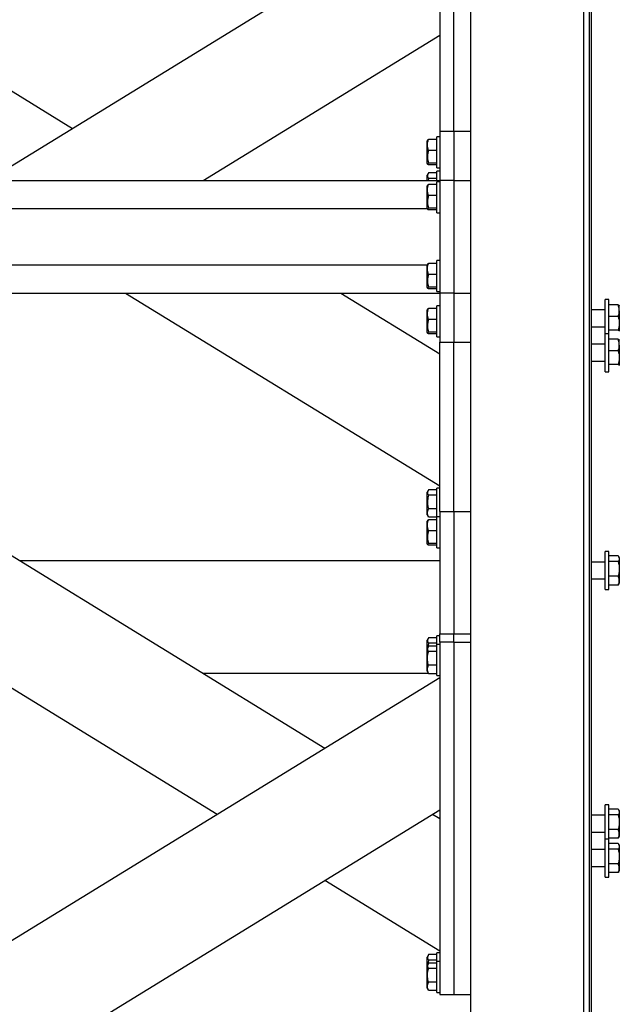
# Model space of a CAD drawing. Header units: millimetres. Extents: x 5 to 589, y 5 to 415.
# Tile 60 of 126: x 250 to 267, y 232 to 260. Entities that reach past the tile are written whole.
import ezdxf

# ---------------------------------------------------------------- set-up
doc = ezdxf.new("R2010")
doc.units = ezdxf.units.MM
doc.layers.add('TRAIT-FORT', color=4, linetype='Continuous', lineweight=25)

msp = doc.modelspace()

# ---------------------------------------------------------------- linework, layer by layer
at = {"layer": 'TRAIT-FORT', "color": 4, "linetype": 'Continuous', "lineweight": 25}
for p, q in [((265.809, 303.855), (265.809, 218.255)), ((265.969, 303.855), (265.969, 218.255)), ((266.029, 303.855), (266.029, 218.255)), ((262.609, 242.335), (262.609, 279.775)), ((261.729, 264.335), (261.729, 256.855)), ((262.129, 256.855), (262.129, 264.335)), ((248.891, 255.455), (261.729, 263.335)), ((245.559, 260.455), (251.298, 256.932)), ((255.008, 255.455), (261.729, 259.58)), ((261.729, 256.855), (262.129, 256.855)), ((261.729, 256.855), (261.729, 255.455)), ((262.129, 256.855), (262.129, 255.455)), ((262.129, 256.855), (262.609, 256.855)), ((261.38, 256.598), (261.369, 256.578)), ((261.369, 255.932), (261.369, 256.578)), ((261.649, 256.617), (261.409, 256.617)), ((261.729, 256.695), (261.649, 256.695)), ((261.649, 256.661), (261.649, 256.695)), ((261.649, 255.815), (261.649, 256.661)), ((261.649, 256.303), (261.409, 256.303)), ((261.369, 255.932), (261.38, 255.912)), ((261.649, 255.942), (261.409, 255.942)), ((261.649, 255.893), (261.409, 255.893)), ((261.396, 255.645), (261.369, 255.598)), ((261.369, 255.455), (261.369, 255.598)), ((261.649, 255.665), (261.409, 255.665)), ((261.649, 255.815), (261.729, 255.815)), ((261.729, 255.715), (261.649, 255.715)), ((261.649, 255.455), (261.649, 255.715)), ((241.729, 255.455), (261.729, 255.455)), ((261.38, 255.318), (261.369, 255.298)), ((261.409, 255.512), (261.398, 255.455)), ((261.649, 255.512), (261.409, 255.512)), ((261.649, 255.337), (261.409, 255.337)), ((261.729, 255.415), (261.649, 255.415)), ((261.649, 255.381), (261.649, 255.415)), ((261.649, 254.535), (261.649, 255.381)), ((262.129, 255.455), (261.729, 255.455)), ((261.729, 255.455), (261.729, 252.255)), ((262.129, 255.455), (262.129, 252.255)), ((262.129, 255.455), (262.609, 255.455)), ((261.369, 254.652), (261.369, 255.298)), ((261.649, 255.023), (261.409, 255.023)), ((233.341, 254.655), (261.369, 254.655)), ((261.369, 254.652), (261.38, 254.632)), ((261.649, 254.662), (261.409, 254.662)), ((261.649, 254.613), (261.409, 254.613)), ((261.649, 254.535), (261.729, 254.535)), ((261.38, 253.078), (261.369, 253.058)), ((261.649, 253.097), (261.409, 253.097)), ((261.729, 253.175), (261.649, 253.175)), ((261.649, 253.141), (261.649, 253.175)), ((261.649, 252.295), (261.649, 253.141)), ((233.341, 253.055), (261.369, 253.055)), ((261.369, 252.412), (261.369, 253.058)), ((261.649, 252.783), (261.409, 252.783)), ((241.729, 252.255), (261.729, 252.255)), ((252.801, 252.255), (261.729, 246.775)), ((258.918, 252.255), (261.729, 250.53)), ((261.369, 252.412), (261.38, 252.392)), ((261.649, 252.422), (261.409, 252.422)), ((261.649, 252.373), (261.409, 252.373)), ((261.649, 252.295), (261.729, 252.295)), ((261.729, 252.255), (261.729, 250.855)), ((262.129, 252.255), (261.729, 252.255)), ((262.129, 252.255), (262.129, 250.855)), ((262.129, 252.255), (262.609, 252.255)), ((266.529, 252.074), (266.429, 252.074)), ((266.429, 251.098), (266.429, 252.074)), ((266.529, 251.098), (266.529, 252.074)), ((261.38, 251.798), (261.369, 251.778)), ((261.369, 251.132), (261.369, 251.778)), ((261.649, 251.817), (261.409, 251.817)), ((261.729, 251.895), (261.649, 251.895)), ((261.649, 251.861), (261.649, 251.895)), ((261.649, 251.015), (261.649, 251.861)), ((266.429, 251.774), (266.029, 251.774)), ((266.797, 251.918), (266.529, 251.918)), ((266.829, 251.894), (266.828, 251.897)), ((266.829, 251.752), (266.829, 251.894)), ((266.829, 251.752), (266.829, 251.395)), ((261.649, 251.503), (261.409, 251.503)), ((266.797, 251.586), (266.529, 251.586)), ((266.829, 251.395), (266.829, 251.177)), ((232.729, 251.375), (255.408, 237.455)), ((238.846, 251.375), (258.466, 239.332)), ((261.369, 251.132), (261.38, 251.112)), ((261.649, 251.142), (261.409, 251.142)), ((266.029, 251.294), (266.429, 251.294)), ((266.797, 251.203), (266.529, 251.203)), ((266.829, 251.177), (266.827, 251.171)), ((266.828, 251.171), (266.829, 251.174)), ((261.649, 251.093), (261.409, 251.093)), ((261.649, 251.015), (261.729, 251.015)), ((261.729, 250.855), (262.129, 250.855)), ((261.729, 246.055), (261.729, 250.855)), ((262.129, 246.055), (262.129, 250.855)), ((262.129, 250.855), (262.609, 250.855)), ((266.529, 251.098), (266.429, 251.098)), ((266.429, 250.018), (266.429, 251.098)), ((266.529, 250.018), (266.529, 251.098)), ((266.797, 250.941), (266.529, 250.941)), ((266.829, 250.918), (266.828, 250.921)), ((266.829, 250.776), (266.829, 250.918)), ((266.429, 250.798), (266.029, 250.798)), ((266.797, 250.61), (266.529, 250.61)), ((266.829, 250.776), (266.829, 250.419)), ((266.029, 250.318), (266.429, 250.318)), ((266.829, 250.419), (266.829, 250.201)), ((266.429, 250.018), (266.529, 250.018)), ((266.797, 250.227), (266.529, 250.227)), ((266.829, 250.201), (266.827, 250.195)), ((266.828, 250.195), (266.829, 250.198)), ((261.396, 246.645), (261.369, 246.598)), ((261.649, 246.665), (261.409, 246.665)), ((261.729, 246.715), (261.649, 246.715)), ((261.649, 246.105), (261.649, 246.715)), ((261.369, 246.315), (261.369, 246.598)), ((261.649, 246.512), (261.409, 246.512)), ((261.369, 245.952), (261.369, 246.315)), ((261.649, 246.122), (261.409, 246.122)), ((261.649, 245.895), (261.649, 246.105)), ((261.369, 245.952), (261.396, 245.905)), ((261.38, 245.798), (261.369, 245.778)), ((261.409, 245.885), (261.398, 245.906)), ((261.649, 245.885), (261.409, 245.885)), ((261.649, 245.817), (261.409, 245.817)), ((261.729, 245.895), (261.649, 245.895)), ((261.649, 245.861), (261.649, 245.895)), ((261.649, 245.015), (261.649, 245.861)), ((261.729, 246.055), (261.729, 242.575)), ((261.729, 246.055), (262.129, 246.055)), ((262.129, 246.055), (262.129, 242.575)), ((262.129, 246.055), (262.609, 246.055)), ((261.369, 245.132), (261.369, 245.778)), ((261.649, 245.503), (261.409, 245.503)), ((261.369, 245.132), (261.38, 245.112)), ((261.649, 245.142), (261.409, 245.142)), ((261.649, 245.093), (261.409, 245.093)), ((261.649, 245.015), (261.729, 245.015)), ((266.529, 244.915), (266.429, 244.915)), ((266.429, 243.835), (266.429, 244.915)), ((266.529, 243.835), (266.529, 244.915)), ((266.797, 244.787), (266.529, 244.787)), ((266.829, 244.735), (266.812, 244.765)), ((266.829, 244.735), (266.829, 244.707)), ((266.829, 244.707), (266.829, 244.421)), ((249.795, 244.655), (261.729, 244.655)), ((266.429, 244.615), (266.029, 244.615)), ((266.797, 244.627), (266.529, 244.627)), ((266.829, 244.421), (266.829, 244.089)), ((266.029, 244.135), (266.429, 244.135)), ((266.797, 244.215), (266.529, 244.215)), ((266.429, 243.835), (266.529, 243.835)), ((266.797, 243.963), (266.529, 243.963)), ((266.812, 243.985), (266.829, 244.015)), ((266.829, 244.089), (266.829, 244.015)), ((261.396, 242.445), (261.369, 242.398)), ((261.649, 242.465), (261.409, 242.465)), ((261.729, 242.515), (261.649, 242.515)), ((261.649, 242.275), (261.649, 242.515)), ((261.729, 242.335), (261.729, 242.575)), ((261.729, 242.575), (262.129, 242.575)), ((262.129, 242.335), (262.129, 242.575)), ((262.129, 242.575), (262.609, 242.575)), ((261.369, 242.158), (261.369, 242.398)), ((261.396, 242.205), (261.369, 242.158)), ((261.369, 241.512), (261.369, 242.158)), ((261.409, 242.312), (261.385, 242.186)), ((261.649, 242.312), (261.409, 242.312)), ((261.649, 242.225), (261.409, 242.225)), ((261.729, 242.275), (261.649, 242.275)), ((261.649, 241.395), (261.649, 242.275)), ((262.129, 242.335), (261.729, 242.335)), ((261.729, 242.335), (261.729, 232.335)), ((262.129, 242.335), (262.129, 232.335)), ((262.129, 242.335), (262.609, 242.335)), ((262.609, 232.335), (262.609, 242.335)), ((261.649, 242.072), (261.409, 242.072)), ((261.649, 241.682), (261.409, 241.682)), ((232.729, 223.535), (261.729, 241.335)), ((255.008, 241.455), (261.404, 241.455)), ((261.369, 241.512), (261.396, 241.465)), ((261.409, 241.445), (261.398, 241.466)), ((261.649, 241.445), (261.409, 241.445)), ((261.649, 241.395), (261.729, 241.395)), ((266.529, 237.724), (266.429, 237.724)), ((266.429, 236.747), (266.429, 237.724)), ((266.529, 236.747), (266.529, 237.724)), ((238.846, 223.535), (261.729, 237.58)), ((261.525, 237.455), (261.729, 237.33)), ((266.429, 237.424), (266.029, 237.424)), ((266.797, 237.596), (266.529, 237.596)), ((266.797, 237.436), (266.529, 237.436)), ((266.829, 237.544), (266.812, 237.574)), ((266.829, 237.544), (266.829, 237.516)), ((266.829, 237.516), (266.829, 237.229)), ((266.829, 237.229), (266.829, 236.897)), ((266.029, 236.944), (266.429, 236.944)), ((266.797, 237.023), (266.529, 237.023)), ((266.829, 236.897), (266.829, 236.824)), ((266.529, 236.747), (266.429, 236.747)), ((266.429, 235.667), (266.429, 236.747)), ((266.797, 236.771), (266.529, 236.771)), ((266.529, 235.667), (266.529, 236.747)), ((266.797, 236.62), (266.529, 236.62)), ((266.812, 236.793), (266.829, 236.824)), ((266.829, 236.567), (266.812, 236.598)), ((266.829, 236.567), (266.829, 236.54)), ((266.429, 236.447), (266.029, 236.447)), ((266.797, 236.459), (266.529, 236.459)), ((266.829, 236.54), (266.829, 236.253)), ((266.797, 236.047), (266.529, 236.047)), ((266.829, 236.253), (266.829, 235.921)), ((266.029, 235.967), (266.429, 235.967)), ((266.797, 235.795), (266.529, 235.795)), ((266.812, 235.817), (266.829, 235.847)), ((266.829, 235.921), (266.829, 235.847)), ((258.466, 235.578), (261.729, 233.575)), ((266.429, 235.667), (266.529, 235.667)), ((261.729, 233.515), (261.649, 233.515)), ((261.649, 233.275), (261.649, 233.515)), ((261.396, 233.445), (261.369, 233.398)), ((261.369, 233.158), (261.369, 233.398)), ((261.409, 233.312), (261.385, 233.186)), ((261.649, 233.465), (261.409, 233.465)), ((261.649, 233.312), (261.409, 233.312)), ((261.649, 233.225), (261.409, 233.225)), ((261.729, 233.275), (261.649, 233.275)), ((261.649, 232.395), (261.649, 233.275)), ((261.396, 233.205), (261.369, 233.158)), ((261.369, 232.512), (261.369, 233.158)), ((261.649, 233.072), (261.409, 233.072)), ((261.649, 232.682), (261.409, 232.682)), ((261.369, 232.512), (261.396, 232.465)), ((261.409, 232.445), (261.398, 232.466)), ((261.649, 232.445), (261.409, 232.445)), ((261.649, 232.395), (261.729, 232.395)), ((261.729, 232.335), (262.129, 232.335)), ((262.129, 232.335), (262.609, 232.335)), ((262.609, 224.055), (262.609, 232.335))]:
    msp.add_line(p, q, dxfattribs=at)
for points, knots in [([(261.409, 256.303), (261.401, 256.331), (261.383, 256.386), (261.376, 256.467), (261.386, 256.545), (261.401, 256.593), (261.409, 256.617)], [0, 0, 0, 0, 0.264605, 0.534948, 0.765343, 1, 1, 1, 1]), ([(261.381, 256.598), (261.381, 256.598), (261.381, 256.603), (261.393, 256.609), (261.406, 256.615), (261.409, 256.617)], [0, 0, 0, 0, 0.082237, 0.737977, 1, 1, 1, 1]), ([(261.409, 256.303), (261.401, 256.272), (261.383, 256.209), (261.376, 256.115), (261.386, 256.025), (261.401, 255.97), (261.409, 255.942)], [0, 0, 0, 0, 0.264605, 0.534948, 0.765343, 1, 1, 1, 1]), ([(261.409, 255.893), (261.397, 255.899), (261.377, 255.91), (261.379, 255.924), (261.393, 255.934), (261.406, 255.94), (261.409, 255.942)], [0, 0, 0, 0, 0.385549, 0.637642, 0.896546, 1, 1, 1, 1]), ([(261.409, 255.665), (261.401, 255.651), (261.383, 255.624), (261.376, 255.585), (261.386, 255.547), (261.401, 255.523), (261.409, 255.512)], [0, 0, 0, 0, 0.2646049, 0.5349477, 0.7653431, 1, 1, 1, 1]), ([(261.409, 255.023), (261.401, 255.051), (261.383, 255.106), (261.376, 255.187), (261.386, 255.265), (261.401, 255.313), (261.409, 255.337)], [0, 0, 0, 0, 0.264605, 0.534948, 0.765343, 1, 1, 1, 1]), ([(261.381, 255.318), (261.381, 255.318), (261.381, 255.323), (261.393, 255.329), (261.406, 255.335), (261.409, 255.337)], [0, 0, 0, 0, 0.082237, 0.737977, 1, 1, 1, 1]), ([(261.409, 255.023), (261.401, 254.992), (261.383, 254.929), (261.376, 254.835), (261.386, 254.745), (261.401, 254.69), (261.409, 254.662)], [0, 0, 0, 0, 0.264605, 0.534948, 0.765343, 1, 1, 1, 1]), ([(261.409, 254.613), (261.397, 254.619), (261.377, 254.63), (261.379, 254.644), (261.393, 254.654), (261.406, 254.66), (261.409, 254.662)], [0, 0, 0, 0, 0.385549, 0.637642, 0.896546, 1, 1, 1, 1]), ([(261.409, 252.783), (261.401, 252.811), (261.383, 252.866), (261.376, 252.947), (261.386, 253.025), (261.401, 253.073), (261.409, 253.097)], [0, 0, 0, 0, 0.264605, 0.534948, 0.765343, 1, 1, 1, 1]), ([(261.381, 253.078), (261.381, 253.078), (261.381, 253.083), (261.393, 253.089), (261.406, 253.095), (261.409, 253.097)], [0, 0, 0, 0, 0.082237, 0.737977, 1, 1, 1, 1]), ([(261.409, 252.783), (261.401, 252.752), (261.383, 252.689), (261.376, 252.595), (261.386, 252.505), (261.401, 252.45), (261.409, 252.422)], [0, 0, 0, 0, 0.264605, 0.534948, 0.765343, 1, 1, 1, 1]), ([(261.409, 252.373), (261.397, 252.379), (261.377, 252.39), (261.379, 252.404), (261.393, 252.414), (261.406, 252.42), (261.409, 252.422)], [0, 0, 0, 0, 0.385549, 0.637642, 0.896546, 1, 1, 1, 1]), ([(261.409, 251.503), (261.401, 251.531), (261.383, 251.586), (261.376, 251.667), (261.386, 251.745), (261.401, 251.793), (261.409, 251.817)], [0, 0, 0, 0, 0.264605, 0.534948, 0.765343, 1, 1, 1, 1]), ([(261.381, 251.798), (261.381, 251.798), (261.381, 251.803), (261.393, 251.809), (261.406, 251.815), (261.409, 251.817)], [0, 0, 0, 0, 0.082237, 0.737977, 1, 1, 1, 1]), ([(266.829, 251.752), (266.829, 251.756), (266.829, 251.773), (266.827, 251.802), (266.818, 251.854), (266.805, 251.892), (266.797, 251.918)], [0, 0, 0, 0, 0.070068, 0.299868, 0.530929, 1, 1, 1, 1]), ([(266.797, 251.918), (266.801, 251.916), (266.808, 251.913), (266.817, 251.907), (266.824, 251.902), (266.828, 251.897), (266.829, 251.893), (266.829, 251.892)], [0, 0, 0, 0, 0.194733, 0.394387, 0.59459, 0.796857, 1, 1, 1, 1]), ([(266.797, 251.586), (266.802, 251.6), (266.811, 251.626), (266.821, 251.668), (266.828, 251.709), (266.829, 251.738), (266.829, 251.752)], [0, 0, 0, 0, 0.247269, 0.495363, 0.746874, 1, 1, 1, 1]), ([(261.409, 251.503), (261.401, 251.472), (261.383, 251.409), (261.376, 251.315), (261.386, 251.225), (261.401, 251.17), (261.409, 251.142)], [0, 0, 0, 0, 0.264605, 0.534948, 0.765343, 1, 1, 1, 1]), ([(266.797, 251.586), (266.802, 251.571), (266.811, 251.54), (266.821, 251.492), (266.828, 251.444), (266.829, 251.411), (266.829, 251.395)], [0, 0, 0, 0, 0.247269, 0.495363, 0.746874, 1, 1, 1, 1]), ([(266.829, 251.395), (266.829, 251.39), (266.829, 251.371), (266.827, 251.336), (266.818, 251.277), (266.805, 251.233), (266.797, 251.203)], [0, 0, 0, 0, 0.070068, 0.299868, 0.530929, 1, 1, 1, 1]), ([(261.409, 251.093), (261.397, 251.099), (261.377, 251.11), (261.379, 251.124), (261.393, 251.134), (261.406, 251.14), (261.409, 251.142)], [0, 0, 0, 0, 0.385549, 0.637642, 0.896546, 1, 1, 1, 1]), ([(266.797, 251.203), (266.801, 251.202), (266.808, 251.198), (266.817, 251.193), (266.824, 251.188), (266.828, 251.183), (266.829, 251.179), (266.829, 251.177)], [0, 0, 0, 0, 0.194733, 0.394387, 0.59459, 0.796857, 1, 1, 1, 1]), ([(266.829, 250.776), (266.829, 250.78), (266.829, 250.796), (266.827, 250.826), (266.818, 250.878), (266.805, 250.916), (266.797, 250.941)], [0, 0, 0, 0, 0.070068, 0.299868, 0.530929, 1, 1, 1, 1]), ([(266.797, 250.941), (266.801, 250.94), (266.808, 250.936), (266.817, 250.931), (266.824, 250.926), (266.828, 250.921), (266.829, 250.917), (266.829, 250.915)], [0, 0, 0, 0, 0.194733, 0.394387, 0.59459, 0.796857, 1, 1, 1, 1]), ([(266.797, 250.61), (266.802, 250.624), (266.811, 250.65), (266.821, 250.691), (266.828, 250.733), (266.829, 250.762), (266.829, 250.776)], [0, 0, 0, 0, 0.2472686, 0.4953626, 0.746874, 1, 1, 1, 1]), ([(266.797, 250.61), (266.802, 250.595), (266.811, 250.564), (266.821, 250.516), (266.828, 250.468), (266.829, 250.435), (266.829, 250.419)], [0, 0, 0, 0, 0.247269, 0.495363, 0.746874, 1, 1, 1, 1]), ([(266.829, 250.419), (266.829, 250.414), (266.829, 250.395), (266.827, 250.36), (266.818, 250.3), (266.805, 250.256), (266.797, 250.227)], [0, 0, 0, 0, 0.070068, 0.299868, 0.530929, 1, 1, 1, 1]), ([(266.797, 250.227), (266.801, 250.225), (266.808, 250.222), (266.817, 250.217), (266.824, 250.212), (266.828, 250.206), (266.829, 250.203), (266.829, 250.201)], [0, 0, 0, 0, 0.194733, 0.394387, 0.59459, 0.796857, 1, 1, 1, 1]), ([(261.409, 246.665), (261.401, 246.651), (261.383, 246.624), (261.376, 246.585), (261.386, 246.547), (261.401, 246.523), (261.409, 246.512)], [0, 0, 0, 0, 0.2646049, 0.5349477, 0.7653431, 1, 1, 1, 1]), ([(261.409, 246.512), (261.397, 246.462), (261.377, 246.38), (261.379, 246.261), (261.393, 246.181), (261.406, 246.135), (261.409, 246.122)], [0, 0, 0, 0, 0.385549, 0.637642, 0.896546, 1, 1, 1, 1]), ([(261.409, 245.885), (261.401, 245.906), (261.383, 245.947), (261.376, 246.009), (261.386, 246.068), (261.401, 246.104), (261.409, 246.122)], [0, 0, 0, 0, 0.264605, 0.534948, 0.765343, 1, 1, 1, 1]), ([(261.409, 245.503), (261.401, 245.531), (261.383, 245.586), (261.376, 245.667), (261.386, 245.745), (261.401, 245.793), (261.409, 245.817)], [0, 0, 0, 0, 0.264605, 0.534948, 0.765343, 1, 1, 1, 1]), ([(261.381, 245.798), (261.381, 245.798), (261.381, 245.803), (261.393, 245.809), (261.406, 245.815), (261.409, 245.817)], [0, 0, 0, 0, 0.082237, 0.737977, 1, 1, 1, 1]), ([(261.409, 245.503), (261.401, 245.472), (261.383, 245.409), (261.376, 245.315), (261.386, 245.225), (261.401, 245.17), (261.409, 245.142)], [0, 0, 0, 0, 0.264605, 0.534948, 0.765343, 1, 1, 1, 1]), ([(261.409, 245.093), (261.397, 245.099), (261.377, 245.11), (261.379, 245.124), (261.393, 245.134), (261.406, 245.14), (261.409, 245.142)], [0, 0, 0, 0, 0.385549, 0.637642, 0.896546, 1, 1, 1, 1]), ([(266.797, 244.787), (266.801, 244.782), (266.808, 244.772), (266.817, 244.756), (266.824, 244.74), (266.828, 244.724), (266.829, 244.713), (266.829, 244.707)], [0, 0, 0, 0, 0.194733, 0.394387, 0.59459, 0.796857, 1, 1, 1, 1]), ([(266.829, 244.707), (266.829, 244.701), (266.828, 244.69), (266.824, 244.673), (266.817, 244.658), (266.808, 244.642), (266.801, 244.632), (266.797, 244.627)], [0, 0, 0, 0, 0.219086, 0.412836, 0.607273, 0.803423, 1, 1, 1, 1]), ([(266.797, 244.627), (266.802, 244.61), (266.811, 244.577), (266.821, 244.526), (266.828, 244.474), (266.829, 244.438), (266.829, 244.421)], [0, 0, 0, 0, 0.247269, 0.495363, 0.746874, 1, 1, 1, 1]), ([(266.829, 244.421), (266.829, 244.416), (266.829, 244.397), (266.827, 244.365), (266.822, 244.326), (266.813, 244.276), (266.804, 244.239), (266.797, 244.215)], [0, 0, 0, 0, 0.070057, 0.272063, 0.456849, 0.637533, 1, 1, 1, 1]), ([(266.829, 244.089), (266.829, 244.092), (266.829, 244.104), (266.827, 244.127), (266.82, 244.156), (266.81, 244.186), (266.801, 244.205), (266.797, 244.215)], [0, 0, 0, 0, 0.070056, 0.299813, 0.530831, 0.765026, 1, 1, 1, 1]), ([(266.797, 243.963), (266.802, 243.973), (266.811, 243.993), (266.821, 244.024), (266.828, 244.056), (266.829, 244.078), (266.829, 244.089)], [0, 0, 0, 0, 0.247269, 0.495363, 0.746874, 1, 1, 1, 1]), ([(266.812, 243.985), (266.81, 243.983), (266.806, 243.975), (266.801, 243.968), (266.797, 243.963)], [0, 0, 0, 0, 0.318334, 1, 1, 1, 1]), ([(261.409, 242.465), (261.401, 242.451), (261.383, 242.424), (261.376, 242.385), (261.386, 242.347), (261.401, 242.323), (261.409, 242.312)], [0, 0, 0, 0, 0.264605, 0.534948, 0.765343, 1, 1, 1, 1]), ([(261.409, 242.225), (261.401, 242.211), (261.383, 242.184), (261.376, 242.145), (261.386, 242.107), (261.401, 242.083), (261.409, 242.072)], [0, 0, 0, 0, 0.264605, 0.534948, 0.765343, 1, 1, 1, 1]), ([(261.409, 241.682), (261.397, 241.732), (261.377, 241.814), (261.379, 241.933), (261.393, 242.013), (261.406, 242.059), (261.409, 242.072)], [0, 0, 0, 0, 0.385549, 0.637642, 0.896546, 1, 1, 1, 1]), ([(261.409, 241.445), (261.401, 241.466), (261.383, 241.507), (261.376, 241.569), (261.386, 241.628), (261.401, 241.664), (261.409, 241.682)], [0, 0, 0, 0, 0.264605, 0.534948, 0.765343, 1, 1, 1, 1]), ([(266.797, 237.596), (266.801, 237.591), (266.808, 237.58), (266.817, 237.565), (266.824, 237.549), (266.828, 237.532), (266.829, 237.521), (266.829, 237.516)], [0, 0, 0, 0, 0.194733, 0.394387, 0.59459, 0.796857, 1, 1, 1, 1]), ([(266.829, 237.516), (266.829, 237.51), (266.828, 237.499), (266.824, 237.482), (266.817, 237.467), (266.808, 237.451), (266.801, 237.441), (266.797, 237.436)], [0, 0, 0, 0, 0.219086, 0.412836, 0.607273, 0.803423, 1, 1, 1, 1]), ([(266.797, 237.436), (266.802, 237.419), (266.811, 237.386), (266.821, 237.334), (266.828, 237.282), (266.829, 237.247), (266.829, 237.229)], [0, 0, 0, 0, 0.247269, 0.495363, 0.746874, 1, 1, 1, 1]), ([(266.829, 237.229), (266.829, 237.224), (266.829, 237.206), (266.827, 237.174), (266.822, 237.134), (266.813, 237.084), (266.804, 237.048), (266.797, 237.023)], [0, 0, 0, 0, 0.070057, 0.272063, 0.456849, 0.637533, 1, 1, 1, 1]), ([(266.829, 236.897), (266.829, 236.9), (266.829, 236.913), (266.827, 236.936), (266.82, 236.965), (266.81, 236.994), (266.801, 237.014), (266.797, 237.023)], [0, 0, 0, 0, 0.070056, 0.299813, 0.530831, 0.765026, 1, 1, 1, 1]), ([(266.797, 236.771), (266.802, 236.781), (266.811, 236.802), (266.821, 236.833), (266.828, 236.865), (266.829, 236.886), (266.829, 236.897)], [0, 0, 0, 0, 0.247269, 0.495363, 0.746874, 1, 1, 1, 1]), ([(266.812, 236.794), (266.81, 236.792), (266.806, 236.784), (266.801, 236.776), (266.797, 236.771)], [0, 0, 0, 0, 0.318334, 1, 1, 1, 1]), ([(266.797, 236.62), (266.801, 236.615), (266.808, 236.604), (266.817, 236.589), (266.824, 236.572), (266.828, 236.556), (266.829, 236.545), (266.829, 236.54)], [0, 0, 0, 0, 0.194733, 0.394387, 0.59459, 0.796857, 1, 1, 1, 1]), ([(266.829, 236.54), (266.829, 236.534), (266.828, 236.522), (266.824, 236.506), (266.817, 236.49), (266.808, 236.475), (266.801, 236.465), (266.797, 236.459)], [0, 0, 0, 0, 0.219086, 0.412836, 0.607273, 0.803423, 1, 1, 1, 1]), ([(266.797, 236.459), (266.802, 236.443), (266.811, 236.409), (266.821, 236.358), (266.828, 236.306), (266.829, 236.271), (266.829, 236.253)], [0, 0, 0, 0, 0.247269, 0.495363, 0.746874, 1, 1, 1, 1]), ([(266.829, 236.253), (266.829, 236.248), (266.829, 236.229), (266.827, 236.197), (266.822, 236.158), (266.813, 236.108), (266.804, 236.071), (266.797, 236.047)], [0, 0, 0, 0, 0.070057, 0.272063, 0.456849, 0.637533, 1, 1, 1, 1]), ([(266.829, 235.921), (266.829, 235.924), (266.829, 235.937), (266.827, 235.959), (266.82, 235.989), (266.81, 236.018), (266.801, 236.037), (266.797, 236.047)], [0, 0, 0, 0, 0.070056, 0.299813, 0.530831, 0.765026, 1, 1, 1, 1]), ([(266.797, 235.795), (266.802, 235.805), (266.811, 235.826), (266.821, 235.857), (266.828, 235.889), (266.829, 235.91), (266.829, 235.921)], [0, 0, 0, 0, 0.247269, 0.495363, 0.746874, 1, 1, 1, 1]), ([(266.812, 235.818), (266.81, 235.815), (266.806, 235.808), (266.801, 235.8), (266.797, 235.795)], [0, 0, 0, 0, 0.318334, 1, 1, 1, 1]), ([(261.409, 233.465), (261.401, 233.451), (261.383, 233.424), (261.376, 233.385), (261.386, 233.347), (261.401, 233.323), (261.409, 233.312)], [0, 0, 0, 0, 0.264605, 0.534948, 0.765343, 1, 1, 1, 1]), ([(261.409, 233.225), (261.401, 233.211), (261.383, 233.184), (261.376, 233.145), (261.386, 233.107), (261.401, 233.083), (261.409, 233.072)], [0, 0, 0, 0, 0.264605, 0.534948, 0.765343, 1, 1, 1, 1]), ([(261.409, 232.682), (261.397, 232.732), (261.377, 232.814), (261.379, 232.933), (261.393, 233.013), (261.406, 233.059), (261.409, 233.072)], [0, 0, 0, 0, 0.385549, 0.637642, 0.896546, 1, 1, 1, 1]), ([(261.409, 232.445), (261.401, 232.466), (261.383, 232.507), (261.376, 232.569), (261.386, 232.628), (261.401, 232.664), (261.409, 232.682)], [0, 0, 0, 0, 0.264605, 0.534948, 0.765343, 1, 1, 1, 1])]:
    msp.add_open_spline(points, degree=3, knots=knots, dxfattribs=at)

doc.saveas('drawing.dxf')
